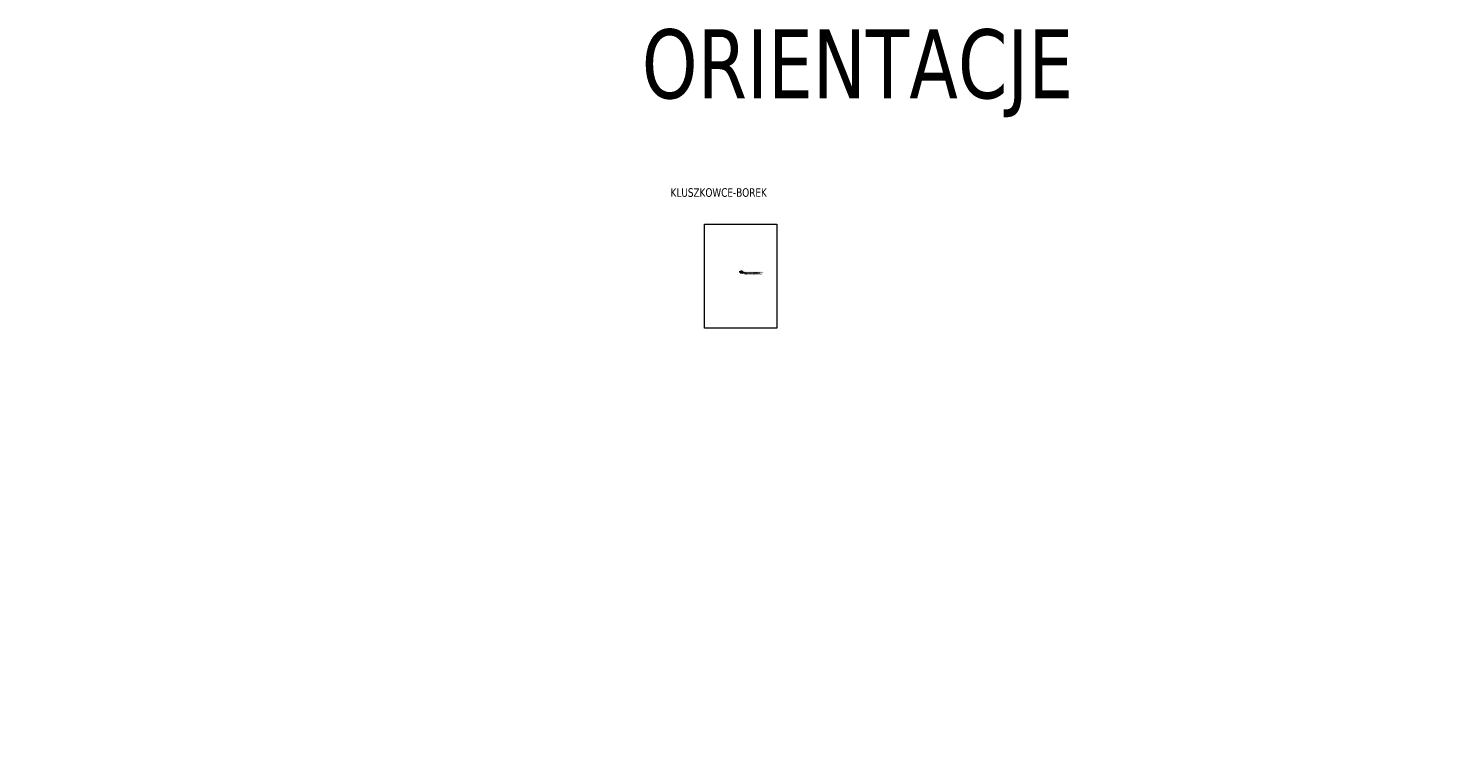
# Model space of a CAD drawing. Header units: metres. Extents: x 7403618 to 7449367, y 5479833 to 5516047.
# Tile 74 of 74: x 7448888 to 7449294, y 5480662 to 5480873. Entities that reach past the tile are written whole.
import ezdxf

# ---------------------------------------------------------------- set-up
doc = ezdxf.new("R2010")
doc.units = ezdxf.units.M
doc.header["$MEASUREMENT"] = 0
doc.linetypes.add('DGN_STYLE_3', pattern=[1.41233, 1.008807, -0.403523])
doc.layers.get('0').update_dxf_attribs({"linetype": 'CONTINUOUS', "lineweight": 9})
doc.layers.add('DR_ASFALT', color=120, linetype='CONTINUOUS', lineweight=0)
doc.styles.get("Standard").update_dxf_attribs({"font": 'verdana.ttf', "width": 0.75})
picture_1 = doc.add_image_def('image2.tif', size_in_pixel=(1423, 2048))
pattern_1 = [(50, (0, 0), (7.172601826, -0.62752135), [0.75, -8.25]), (355, (0, 0), (-1.387513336, 7.521921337), [0.6, -6.6]), (100.45144446, (0.598, -0.052), (5.7850884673, 6.8943999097), [0.63740192, -7.01142112]), (46.1842, (0, 2), (10.672413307, -1.655192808), [1.125, -12.375]), (96.63563549, (0.889, 1.862), (9.346619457, 9.741186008), [0.95610342, -10.5171376]), (351.18416399, (0, 2), (9.34661945, 9.741186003), [0.9, -9.90000001]), (21, (1, 1.5), (5.969070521, -4.0261889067), [0.75, -8.25]), (326, (1, 1.5), (2.433153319, 7.2515004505), [0.6, -6.6]), (71.45144474, (1.4974, 1.1645), (8.4022237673, 3.225311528), [0.6374019, -7.01142112]), (37.5, (0, 0), (0.1215985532, 3.3289385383), [0, -6.52, 0, -6.7, 0, -6.625]), (7.5, (0, 0), (2.6306953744, 3.9441171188), [0, -3.82, 0, -6.37, 0, -2.525]), (327.5, (-2.23, 0), (5.3382243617, -0.22554871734), [0, -2.5, 0, -7.8, 0, -10.35]), (317.5, (-3.23, 0), (5.8318616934, 1.0010498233), [0, -3.25, 0, -5.18, 0, -7.35])]
pattern_2 = [(45, (0, 0), (-0.1767766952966, 0.1767766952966), []), (135, (0, 0), (-0.1767766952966, -0.1767766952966), [])]

msp = doc.modelspace()

# ---------------------------------------------------------------- hatches: boundary and pattern name
at = {"ltscale": 2, "true_color": 0x939598}
h = msp.add_hatch(dxfattribs=at)
h.set_pattern_fill('ANSI37', color=252, scale=0.1)
h.set_pattern_definition([(45, (0, 0), (-0.008838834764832, 0.008838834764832), []), (135, (0, 0), (-0.008838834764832, -0.008838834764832), [])])
h.paths.add_polyline_path([(7449294.294, 5480759.975), (7449294.294, 5480760.649), (7449293.996, 5480760.649), (7449293.996, 5480759.975)], flags=9)
at = {"ltscale": 20, "true_color": 0xffffff, "transparency": 33554687}
h = msp.add_hatch(dxfattribs=at)
h.set_pattern_fill('ANSI37', scale=2)
h.set_pattern_definition(pattern_2)
h.paths.add_polyline_path([(7448894.397, 5480689.474), (7448897.51, 5480689.585), (7448897.443, 5480691.484), (7448894.33, 5480691.373)], flags=9)
h.paths.add_polyline_path([(7448905.316, 5480685.041), (7448906.646, 5480682.225), (7448908.364, 5480683.037), (7448907.034, 5480685.853)], flags=9)
h = msp.add_hatch(dxfattribs=at)
h.set_pattern_fill('ANSI37', scale=2)
h.set_pattern_definition(pattern_2)
h.paths.add_polyline_path([(7448905.316, 5480685.041), (7448906.646, 5480682.225), (7448908.364, 5480683.037), (7448907.034, 5480685.853)], flags=9)
h = msp.add_hatch(dxfattribs=at)
h.set_pattern_fill('ANSI31')
h.set_pattern_definition([(45, (0, 0), (-0.0883883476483, 0.0883883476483), [])])
h.paths.add_polyline_path([(7448887.501, 5480663.134), (7448889.723, 5480662.017), (7448890.577, 5480663.715), (7448888.354, 5480664.832)], flags=9)
h.paths.add_polyline_path([(7448898.319, 5480682.672), (7448900.509, 5480681.492), (7448901.41, 5480683.165), (7448899.22, 5480684.344)], flags=9)
at = {"layer": 'DR_ASFALT', "ltscale": 20, "true_color": 0x53ac7d, "transparency": 33554687}
h = msp.add_hatch(dxfattribs=at)
h.set_pattern_fill('AR-CONC', color=125)
h.set_pattern_definition(pattern_1)
h.paths.add_polyline_path([(7449251.873, 5480827.869), (7449251.358, 5480827.879), (7449251.358, 5480827.836), (7449251.458, 5480827.736), (7449251.458, 5480827.677), (7449251.842, 5480827.669), (7449251.873, 5480827.689)])
h.paths.add_polyline_path([(7449252.423, 5480827.834), (7449252.423, 5480827.689), (7449252.497, 5480827.632), (7449256.475, 5480827.553), (7449256.475, 5480827.753)])
h = msp.add_hatch(dxfattribs=at)
h.set_pattern_fill('AR-CONC', color=125)
h.set_pattern_definition(pattern_1)
h.paths.add_polyline_path([(7449256.475, 5480827.753), (7449252.423, 5480827.834), (7449252.423, 5480827.689), (7449252.497, 5480827.632), (7449256.475, 5480827.553)])
h.paths.add_polyline_path([(7449251.873, 5480827.869), (7449251.358, 5480827.879), (7449251.358, 5480827.836), (7449251.458, 5480827.736), (7449251.458, 5480827.677), (7449251.842, 5480827.669), (7449251.873, 5480827.689)])

# ---------------------------------------------------------------- linework, layer by layer
msp.add_line((7449094.711, 5480801.934), (7449094.646, 5480801.997))
at = {"color": 1, "ltscale": 0.1}
msp.add_line((7449099.566, 5480801.934), (7449094.711, 5480801.934), dxfattribs=at)
msp.add_lwpolyline([(7449083.461, 5480816.18), (7449104.461, 5480816.18), (7449104.461, 5480786.48)])
at = {"color": 1, "linetype": 'DGN_STYLE_3', "lineweight": 40}
msp.add_lwpolyline([(7449094.646, 5480802.377), (7449094.646, 5480801.997), (7449093.981, 5480802.109), (7449093.981, 5480802.527), (7449094.646, 5480802.377)], dxfattribs=at)

# ---------------------------------------------------------------- texts
at = {"color": 2, "true_color": 0xf1eb1f, "insert": (7449065.329, 5480872.634), "char_height": 20, "attachment_point": 1}
msp.add_mtext_dynamic_manual_height_columns('ORIENTACJE', width=596.69195, gutter_width=12.5, heights=[0], dxfattribs=at)
at = {"insert": (7449073.686, 5480826.576), "char_height": 2.5, "attachment_point": 1}
msp.add_mtext_dynamic_manual_height_columns('KLUSZKOWCE-BOREK', width=52.61858, gutter_width=12.5, heights=[0], dxfattribs=at)
at = {"color": 1, "ltscale": 0.1, "insert": (7449095.021, 5480802.262), "char_height": 0.2, "attachment_point": 1, "bg_fill": 1, "box_fill_scale": 1.5, "bg_fill_color": 256, "bg_fill_true_color": 15461355, "bg_fill_transparency": 0}
msp.add_mtext_dynamic_manual_height_columns('\\pxsm1.5;LOKALIZACJA PRZEBUDOWYWANEGO ODCINKA DROGI GMINNEJ - ul. Borek w Kluszkowcach', width=5.14712, gutter_width=25, heights=[0], dxfattribs=at)

# ---------------------------------------------------------------- pictures from other files: only their frames are drawn
image = msp.add_image(picture_1, insert=(7449083.461, 5480785.957), size_in_units=(21, 30.223))
image.dxf.flags = 7

doc.saveas('drawing.dxf')
